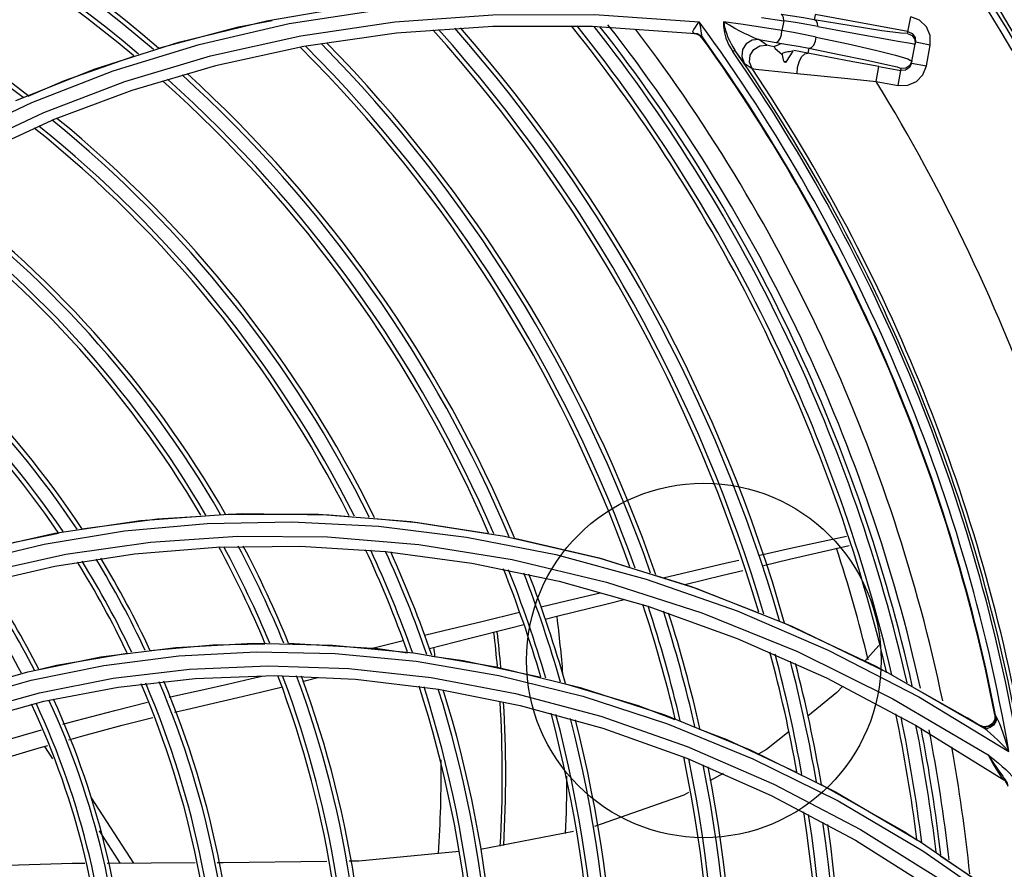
# Model space of a CAD drawing. Extents: x 40.7 to 137.4, y -250.8 to -221.5.
# Tile 122 of 256: x 56.6118 to 56.7228, y -230.5627 to -230.4668. Entities that reach past the tile are written whole.
import ezdxf

# ---------------------------------------------------------------- set-up
doc = ezdxf.new("R2010")
doc.units = 0
doc.header["$MEASUREMENT"] = 0
doc.layers.get('0').update_dxf_attribs({"linetype": 'CONTINUOUS'})
doc.layers.add('I-LIN_CHANADA', color=1, linetype='CONTINUOUS')

msp = doc.modelspace()

# ---------------------------------------------------------------- linework, layer by layer
at = {"color": 155}
for p, q in [((56.63963403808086, -230.4669538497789), (56.64998760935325, -230.4651982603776)), ((56.6766289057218, -230.4662466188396), (56.68843371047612, -230.4670627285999)), ((56.69545264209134, -230.4665861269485), (56.69798237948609, -230.4669514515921)), ((56.69798237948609, -230.4669514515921), (56.69775918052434, -230.4680576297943)), ((56.70149747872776, -230.4662826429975), (56.70139464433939, -230.4668454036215)), ((56.71198490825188, -230.4681809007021), (56.70150064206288, -230.4662653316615)), ((56.71194789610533, -230.4683834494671), (56.71229208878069, -230.4664998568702)), ((56.6651723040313, -230.46759381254), (56.65429921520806, -230.4683669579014)), ((56.67641448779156, -230.4675956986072), (56.6651723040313, -230.46759381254)), ((56.68800171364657, -230.4684173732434), (56.67641448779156, -230.4675956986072)), ((56.68822154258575, -230.4673618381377), (56.68843392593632, -230.4670605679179)), ((56.68853165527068, -230.4674338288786), (56.68843392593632, -230.4670605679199)), ((56.68860435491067, -230.4677749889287), (56.68853165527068, -230.4674338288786)), ((56.65429921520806, -230.4683669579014), (56.64385010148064, -230.46986759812)), ((56.68824435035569, -230.4684385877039), (56.68786210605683, -230.4683795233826)), ((56.6879622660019, -230.4684102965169), (56.68800171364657, -230.4684173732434)), ((56.68825043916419, -230.4684917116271), (56.68799889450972, -230.4684286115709)), ((56.68833294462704, -230.4685005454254), (56.68800160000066, -230.468417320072)), ((56.68878201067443, -230.4689100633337), (56.68886423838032, -230.4689190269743)), ((56.69607080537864, -230.4697192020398), (56.69517667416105, -230.469078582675)), ((56.71087150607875, -230.4692434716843), (56.71228511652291, -230.4694991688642)), ((56.71277552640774, -230.468852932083), (56.71281904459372, -230.4693888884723)), ((56.64385010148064, -230.46986759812), (56.63389084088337, -230.4720378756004)), ((56.69221079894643, -230.4704305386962), (56.69245335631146, -230.4702621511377)), ((56.69313072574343, -230.4712146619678), (56.69245335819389, -230.4702621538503)), ((56.69694522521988, -230.4698626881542), (56.6969248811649, -230.4699830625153)), ((56.69695535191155, -230.4700339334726), (56.6978097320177, -230.4707512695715)), ((56.70070492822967, -230.4706199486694), (56.69910312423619, -230.4703146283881)), ((56.70080591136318, -230.4700673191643), (56.70070492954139, -230.470619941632)), ((56.71228511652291, -230.4694991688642), (56.71278218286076, -230.4695906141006)), ((56.71238979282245, -230.4717379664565), (56.71281904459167, -230.4693888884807)), ((56.71450034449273, -230.4696961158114), (56.71281904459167, -230.4693888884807)), ((56.71407111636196, -230.4720450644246), (56.71450031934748, -230.4696962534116)), ((56.69779242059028, -230.4706807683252), (56.69779138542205, -230.470692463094)), ((56.69779138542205, -230.470692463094), (56.69780976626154, -230.4707512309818)), ((56.6978136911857, -230.4706393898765), (56.69779242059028, -230.4706807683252)), ((56.69780123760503, -230.4706679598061), (56.69780109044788, -230.4706639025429)), ((56.69799567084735, -230.4715164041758), (56.69780123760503, -230.4706679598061)), ((56.69781423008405, -230.4707246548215), (56.6978097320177, -230.4707512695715)), ((56.69829797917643, -230.471567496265), (56.69904213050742, -230.4703808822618)), ((56.71196996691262, -230.4712488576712), (56.71242933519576, -230.4715185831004)), ((56.61135706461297, -230.4759693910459), (56.62029878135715, -230.4723847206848)), ((56.63389084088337, -230.4720378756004), (56.62443345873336, -230.4748250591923)), ((56.69351188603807, -230.4717300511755), (56.69439179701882, -230.4723616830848)), ((56.69799567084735, -230.4715164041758), (56.69829797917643, -230.471567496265)), ((56.69809432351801, -230.4716095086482), (56.69817420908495, -230.471623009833)), ((56.70840049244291, -230.4738017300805), (56.70870766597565, -230.4721206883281)), ((56.70870766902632, -230.4721206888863), (56.71118235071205, -230.472572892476)), ((56.7108751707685, -230.4742539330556), (56.71122247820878, -230.4723532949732)), ((56.71171751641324, -230.4725293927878), (56.71118235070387, -230.4725728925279)), ((56.71175160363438, -230.4723120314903), (56.71122247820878, -230.4723532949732)), ((56.71215954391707, -230.472223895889), (56.71171751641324, -230.4725293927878)), ((56.71238979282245, -230.4717379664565), (56.71215954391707, -230.472223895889)), ((56.7123897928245, -230.4717379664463), (56.71407109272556, -230.4720451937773)), ((56.70840050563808, -230.4738017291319), (56.71087528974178, -230.4742539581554)), ((56.62443345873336, -230.4748250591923), (56.61546433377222, -230.4781882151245)), ((56.60685866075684, -230.4821557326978), (56.61546457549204, -230.4781888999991)), ((56.61574939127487, -230.5247654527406), (56.62540108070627, -230.5233279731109)), ((56.62540108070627, -230.5233279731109), (56.63532892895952, -230.5226070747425)), ((56.63532892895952, -230.5226070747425), (56.64550724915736, -230.5226362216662)), ((56.64550724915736, -230.5226362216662), (56.65590471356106, -230.5234503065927)), ((56.65590471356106, -230.5234503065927), (56.66648728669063, -230.5250851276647)), ((56.60639927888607, -230.5268875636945), (56.61574939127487, -230.5247654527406)), ((56.66217992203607, -230.5252013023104), (56.67226188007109, -230.5271835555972)), ((56.66648728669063, -230.5250851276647), (56.67721385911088, -230.5275763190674)), ((56.63398133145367, -230.5263270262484), (56.64341852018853, -230.5262311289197)), ((56.64341852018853, -230.5262311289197), (56.65306041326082, -230.526828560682)), ((56.65306041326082, -230.526828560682), (56.66277770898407, -230.5281327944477)), ((56.66733067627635, -230.5277440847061), (56.67798333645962, -230.5302942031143)), ((56.67226188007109, -230.5271835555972), (56.68245318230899, -230.5299502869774)), ((56.67721385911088, -230.5275763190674), (56.68803734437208, -230.5309584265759)), ((56.60706252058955, -230.5305015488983), (56.61576438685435, -230.5284908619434)), ((56.66277770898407, -230.5281327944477), (56.67262841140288, -230.5301745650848)), ((56.67262841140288, -230.5301745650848), (56.68262700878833, -230.532998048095)), ((56.67798333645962, -230.5302942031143), (56.68872755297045, -230.53373699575)), ((56.68245318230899, -230.5299502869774), (56.69271040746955, -230.5335299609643)), ((56.68262700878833, -230.532998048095), (56.69270893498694, -230.5366326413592)), ((56.68872755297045, -230.53373699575), (56.69951245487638, -230.5381048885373)), ((56.69807171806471, -230.5349052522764), (56.7083509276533, -230.5397838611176)), ((56.69270893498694, -230.5366326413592), (56.70279073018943, -230.541092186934)), ((56.6381267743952, -230.5371898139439), (56.64707224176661, -230.5373800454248)), ((56.64213004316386, -230.5372154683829), (56.64275729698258, -230.5372056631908)), ((56.64707224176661, -230.5373800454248), (56.65621759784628, -230.5382508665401)), ((56.70869386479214, -230.5374442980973), (56.70713025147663, -230.5392045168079)), ((56.61270693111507, -230.5403977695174), (56.6209258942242, -230.5387272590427)), ((56.65621759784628, -230.5382508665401), (56.66553595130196, -230.5398349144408)), ((56.69951245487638, -230.5381048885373), (56.71029293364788, -230.5434343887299)), ((56.7083509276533, -230.5397838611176), (56.70955219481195, -230.5404615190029)), ((56.60476932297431, -230.5426336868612), (56.61270693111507, -230.5403977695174)), ((56.63779241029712, -230.5411993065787), (56.63908883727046, -230.5408872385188)), ((56.64051544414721, -230.5408381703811), (56.64966281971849, -230.5412316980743)), ((56.64372189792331, -230.5414952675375), (56.64411104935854, -230.5413940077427)), ((56.64411104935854, -230.5413940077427), (56.64541186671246, -230.5410488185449)), ((56.64966281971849, -230.5412316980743), (56.65903060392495, -230.542362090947)), ((56.65821557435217, -230.5410595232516), (56.66770335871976, -230.5428414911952)), ((56.70279073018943, -230.541092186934), (56.71284184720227, -230.5464083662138)), ((56.70974554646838, -230.5405158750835), (56.72050488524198, -230.5467424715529)), ((56.61451349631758, -230.5437329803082), (56.62290632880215, -230.5421212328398)), ((56.63895050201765, -230.5427115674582), (56.64129807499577, -230.5421243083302)), ((56.65903060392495, -230.542362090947), (56.66824271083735, -230.5441872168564)), ((56.71241366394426, -230.542075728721), (56.71867130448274, -230.5456057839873)), ((56.71029293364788, -230.5434343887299), (56.7210131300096, -230.5497610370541)), ((56.71322285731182, -230.5432281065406), (56.72336354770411, -230.5493867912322)), ((56.60642309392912, -230.5459502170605), (56.61451349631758, -230.5437329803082)), ((56.66824271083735, -230.5441872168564), (56.67757286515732, -230.5467632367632)), ((56.68455897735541, -230.5452755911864), (56.69417963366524, -230.5491955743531)), ((56.71915263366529, -230.5459009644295), (56.71867132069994, -230.5456057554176)), ((56.72178502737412, -230.5452401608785), (56.72176353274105, -230.5457756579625)), ((56.72186194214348, -230.5452886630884), (56.72178504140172, -230.5452402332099)), ((56.72202333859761, -230.5455859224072), (56.72186191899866, -230.5452885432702)), ((56.67757286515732, -230.5467632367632), (56.6870363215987, -230.5501419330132)), ((56.68485079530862, -230.5462675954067), (56.69446989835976, -230.550202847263)), ((56.71284184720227, -230.5464083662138), (56.72279398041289, -230.5525945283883)), ((56.71962292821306, -230.5461915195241), (56.71915263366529, -230.5459009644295)), ((56.72010918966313, -230.5464941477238), (56.71962292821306, -230.5461915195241)), ((56.72066035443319, -230.546668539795), (56.72010918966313, -230.5464941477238)), ((56.7201207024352, -230.5465012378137), (56.72011018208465, -230.5464947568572)), ((56.72054108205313, -230.5466174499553), (56.72012832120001, -230.5464785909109)), ((56.61553970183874, -230.5502398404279), (56.61462178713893, -230.5488242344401)), ((56.68706590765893, -230.5488124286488), (56.69684570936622, -230.5530678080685)), ((56.6870363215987, -230.5501419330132), (56.69656093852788, -230.5543526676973)), ((56.7210131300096, -230.5497610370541), (56.72214868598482, -230.5506847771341)), ((56.72214868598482, -230.5506847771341), (56.72261762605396, -230.551077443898)), ((56.69113001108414, -230.551887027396), (56.68963142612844, -230.5527130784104)), ((56.70220472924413, -230.5531288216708), (56.71157030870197, -230.5584364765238)), ((56.61984455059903, -230.5546348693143), (56.62462237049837, -230.5620032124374)), ((56.69656093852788, -230.5543526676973), (56.70606429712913, -230.5594111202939)), ((56.62317288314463, -230.5620117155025), (56.62079440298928, -230.5583436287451)), ((56.67425229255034, -230.5584068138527), (56.66377292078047, -230.5604405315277)), ((56.71157030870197, -230.5584364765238), (56.71296533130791, -230.5593698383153)), ((56.70606429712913, -230.5594111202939), (56.71550742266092, -230.5653511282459)), ((56.71338232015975, -230.5595713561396), (56.72284437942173, -230.5660680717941)), ((56.71366412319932, -230.5606171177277), (56.72312122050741, -230.5671374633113)), ((56.71563249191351, -230.5611543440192), (56.72143512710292, -230.5650366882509)), ((56.63157151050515, -230.5619624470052), (56.62165691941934, -230.5620206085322))]:
    msp.add_line(p, q, dxfattribs=at)
for points in [[(56.56398976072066, -230.5141987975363), (56.56937235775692, -230.5076363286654), (56.57530477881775, -230.5013948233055), (56.58178722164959, -230.4955026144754), (56.5888211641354, -230.4899923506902), (56.59640437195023, -230.4849030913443), (56.60452496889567, -230.4802799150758), (56.61317262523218, -230.4761641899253), (56.6223415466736, -230.4725958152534), (56.63201953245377, -230.4696192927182), (56.64218761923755, -230.4672827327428), (56.65282005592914, -230.4656372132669), (56.66388515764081, -230.4647325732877), (56.67534457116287, -230.4646162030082)], [(56.61450053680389, -230.477325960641), (56.62365815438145, -230.4738248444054), (56.6333277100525, -230.47091858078), (56.64348869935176, -230.4686568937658), (56.65411465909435, -230.4670915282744), (56.66517389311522, -230.4662720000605), (56.6766289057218, -230.4662466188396)], [(56.62029878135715, -230.4723847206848), (56.62973112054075, -230.4693643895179), (56.63963403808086, -230.4669538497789)], [(56.62744381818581, -230.4700662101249), (56.63646699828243, -230.4676435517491), (56.64026179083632, -230.4669175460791)], [(56.69798230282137, -230.4669502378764), (56.69794155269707, -230.4666063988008), (56.69783775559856, -230.4663589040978), (56.69768328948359, -230.4662465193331)], [(56.70139461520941, -230.4668455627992), (56.70020289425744, -230.4666460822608), (56.69896425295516, -230.4664457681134), (56.69768332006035, -230.4662463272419)], [(56.70182925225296, -230.4676080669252), (56.70058629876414, -230.4673867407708), (56.69930223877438, -230.4671671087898), (56.69798230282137, -230.4669502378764)], [(56.70182912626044, -230.467608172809), (56.70176112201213, -230.4672349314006), (56.70160918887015, -230.4669719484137), (56.70139460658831, -230.4668453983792)], [(56.71194789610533, -230.4683834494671), (56.71116060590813, -230.4683594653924), (56.70904780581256, -230.4680792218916), (56.70559157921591, -230.4675424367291), (56.70139464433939, -230.4668454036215)], [(56.71450031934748, -230.4696962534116), (56.71448177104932, -230.4686157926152), (56.71405812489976, -230.4676406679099), (56.71329596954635, -230.4668994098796), (56.71229222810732, -230.466499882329)], [(56.68786210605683, -230.4683795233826), (56.68774901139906, -230.4683025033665), (56.6877328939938, -230.4681559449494), (56.68782655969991, -230.4679409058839)], [(56.68782655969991, -230.4679409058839), (56.68800386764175, -230.4676664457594), (56.68822154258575, -230.4673618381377)], [(56.68873628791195, -230.4685753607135), (56.68865886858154, -230.4680817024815), (56.68860435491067, -230.4677749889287)], [(56.69118624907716, -230.4670817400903), (56.69117676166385, -230.4672438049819), (56.69117364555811, -230.4674219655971), (56.69118088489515, -230.4676176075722), (56.69120006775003, -230.4678327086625), (56.69123337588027, -230.4680691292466), (56.69128364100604, -230.4683285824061), (56.69135437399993, -230.4686123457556), (56.69144980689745, -230.4689217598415), (56.69157557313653, -230.4692585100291), (56.69173853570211, -230.4696233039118), (56.6919470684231, -230.4700152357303), (56.69221084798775, -230.4704317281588)], [(56.69775918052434, -230.4680576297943), (56.69557247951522, -230.4677041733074), (56.69338137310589, -230.4673789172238), (56.69118624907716, -230.4670817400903)], [(56.69118640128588, -230.4670798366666), (56.6912347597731, -230.4673488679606), (56.69126587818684, -230.4675011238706), (56.69130351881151, -230.4676662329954), (56.69134868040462, -230.4678449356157), (56.69140271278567, -230.4680384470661), (56.69146736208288, -230.4682481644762), (56.69154462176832, -230.4684754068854), (56.69163676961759, -230.4687212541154), (56.69174643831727, -230.4689862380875), (56.69187672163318, -230.4692704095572), (56.6920329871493, -230.4695767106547), (56.69222338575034, -230.4699090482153), (56.6924533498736, -230.4702621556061)], [(56.69517684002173, -230.4690785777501), (56.69496449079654, -230.4690202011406), (56.69468792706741, -230.4689164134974), (56.69435873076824, -230.4687757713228), (56.69397835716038, -230.4685998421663), (56.69353944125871, -230.4683851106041), (56.69303404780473, -230.4681254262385), (56.69246641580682, -230.4678208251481), (56.69184455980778, -230.4674715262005), (56.69118640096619, -230.4670798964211)], [(56.69713199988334, -230.4693978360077), (56.69735688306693, -230.469300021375), (56.69756831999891, -230.468977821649), (56.69770831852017, -230.4685367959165), (56.69775899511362, -230.4680566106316)], [(56.70161279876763, -230.4687926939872), (56.70036954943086, -230.4685426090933), (56.69908327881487, -230.4682968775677), (56.69775916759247, -230.4680566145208)], [(56.70182925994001, -230.4676080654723), (56.70545547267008, -230.4682648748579), (56.71087150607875, -230.4692434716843)], [(56.68786219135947, -230.4683786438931), (56.68791546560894, -230.4683970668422), (56.6879622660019, -230.4684102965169)], [(56.68883115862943, -230.4688650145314), (56.68858492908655, -230.4686148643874), (56.68824435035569, -230.4684385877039)], [(56.68878201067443, -230.4689100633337), (56.68854576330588, -230.4686633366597), (56.68825043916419, -230.4684917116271)], [(56.68886423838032, -230.4689190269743), (56.68862813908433, -230.4686722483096), (56.68833294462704, -230.4685005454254)], [(56.68883115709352, -230.4688650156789), (56.68877523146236, -230.4687464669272), (56.68873628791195, -230.4685753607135)], [(56.68886423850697, -230.4689190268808), (56.68886154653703, -230.4689125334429), (56.6888501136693, -230.4688939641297), (56.68883115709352, -230.4688650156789)], [(56.69517667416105, -230.469078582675), (56.69439404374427, -230.469145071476), (56.69372426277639, -230.4695541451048), (56.693308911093, -230.4702158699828), (56.69323172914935, -230.4709968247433), (56.69351188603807, -230.4717300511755)], [(56.69517676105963, -230.4690788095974), (56.69582764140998, -230.4691824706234), (56.69647937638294, -230.4692888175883), (56.69713195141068, -230.4693978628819)], [(56.70080604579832, -230.4700672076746), (56.70110543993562, -230.4699915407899), (56.70138013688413, -230.4696925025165), (56.70155602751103, -230.4692677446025), (56.70161254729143, -230.4687929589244)], [(56.70161254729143, -230.4687929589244), (56.7052369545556, -230.4695592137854), (56.70832532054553, -230.4702576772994), (56.71058984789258, -230.4708262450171), (56.71196996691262, -230.4712488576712)], [(56.71194789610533, -230.4683834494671), (56.71244310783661, -230.4686218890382), (56.71274219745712, -230.4690653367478), (56.71278218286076, -230.4695906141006)], [(56.71198490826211, -230.4681809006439), (56.7124701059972, -230.4684108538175), (56.71277552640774, -230.468852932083)], [(56.69439179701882, -230.4723616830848), (56.69411642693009, -230.4716306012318), (56.69419633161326, -230.4708503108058), (56.69461557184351, -230.4701880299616), (56.69528847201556, -230.4697814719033), (56.69607080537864, -230.4697192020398)], [(56.6969366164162, -230.4699063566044), (56.69651567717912, -230.4698233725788), (56.69621902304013, -230.4697595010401), (56.69607089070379, -230.4697194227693)], [(56.69695535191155, -230.4700339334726), (56.69692405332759, -230.4699883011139), (56.69692443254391, -230.4699827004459)], [(56.69698667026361, -230.4698268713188), (56.69697486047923, -230.4698320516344), (56.69694473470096, -230.4698628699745)], [(56.69762617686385, -230.4695698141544), (56.6974481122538, -230.4696432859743), (56.69721140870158, -230.4697383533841), (56.69698670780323, -230.4698268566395)], [(56.69713195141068, -230.4693978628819), (56.6984004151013, -230.4696180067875), (56.69962660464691, -230.4698417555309), (56.70080594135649, -230.4700673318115)], [(56.70080591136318, -230.4700673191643), (56.70422652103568, -230.470745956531), (56.70718589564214, -230.4713556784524), (56.70939052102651, -230.4718379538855), (56.7107531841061, -230.4721737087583), (56.71122247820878, -230.4723532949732)], [(56.61275242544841, -230.4754581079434), (56.61683319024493, -230.4736858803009), (56.62466643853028, -230.4709511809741)], [(56.69351205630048, -230.4717306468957), (56.69345905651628, -230.471666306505), (56.6933338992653, -230.471496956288), (56.69313072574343, -230.4712146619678)], [(56.69902413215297, -230.4703695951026), (56.69891531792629, -230.470402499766), (56.69877736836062, -230.4704298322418), (56.69861740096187, -230.470453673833), (56.69844296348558, -230.4704768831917), (56.6982707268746, -230.4705006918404), (56.69811052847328, -230.4705274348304), (56.69797615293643, -230.4705588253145), (56.69787704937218, -230.4705950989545), (56.6978136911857, -230.4706393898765)], [(56.6994793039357, -230.472897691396), (56.69951631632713, -230.4722306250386), (56.69969381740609, -230.4715774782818), (56.69998290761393, -230.4710401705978), (56.70033841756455, -230.470702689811), (56.70070492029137, -230.4706199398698)], [(56.70870766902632, -230.4721206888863), (56.70577607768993, -230.471580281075), (56.70302268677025, -230.471063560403), (56.70070492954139, -230.470619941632)], [(56.69439179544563, -230.4723619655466), (56.69481635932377, -230.472423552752), (56.69586604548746, -230.4725339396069), (56.69735598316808, -230.4726810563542), (56.69947939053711, -230.4728976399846)], [(56.71087528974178, -230.4742539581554), (56.71195548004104, -230.4742352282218), (56.71293053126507, -230.4738114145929), (56.71367165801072, -230.473049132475), (56.71407111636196, -230.4720450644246)], [(56.71242976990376, -230.4715191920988), (56.71218820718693, -230.4720178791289), (56.71175160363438, -230.4723120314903)], [(56.69947939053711, -230.4728976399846), (56.7021530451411, -230.4731751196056), (56.70521774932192, -230.473485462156), (56.70840049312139, -230.4738017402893)], [(56.56543502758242, -230.5149228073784), (56.57078807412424, -230.5084335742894), (56.57669871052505, -230.5022547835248), (56.58316711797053, -230.4964186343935), (56.59019082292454, -230.4909641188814), (56.5977617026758, -230.4859352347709), (56.60586734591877, -230.4813759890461), (56.61450053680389, -230.477325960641)], [(56.58918647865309, -230.5339812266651), (56.5973220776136, -230.5307615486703), (56.60578864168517, -230.5280921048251), (56.61456427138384, -230.5259988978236), (56.62362448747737, -230.5245110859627), (56.63294117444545, -230.5236582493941), (56.64248968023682, -230.5234692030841)], [(56.61880555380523, -230.5242560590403), (56.62733469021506, -230.5231281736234), (56.63224469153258, -230.5228370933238)], [(56.63501879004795, -230.5226726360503), (56.63690003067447, -230.5225611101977), (56.64669339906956, -230.5226888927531), (56.64895625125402, -230.5228822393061)], [(56.64248968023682, -230.5234692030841), (56.65224512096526, -230.523973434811), (56.66217992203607, -230.5252013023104)], [(56.65181778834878, -230.5231267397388), (56.65668526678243, -230.5235426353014), (56.66467338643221, -230.5248096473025)], [(56.60588756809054, -230.5271028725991), (56.6089812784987, -230.5262271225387), (56.61615449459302, -230.5247453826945)], [(56.59022556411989, -230.5352613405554), (56.59878450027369, -230.5319330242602), (56.60771745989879, -230.529216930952), (56.61698841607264, -230.5271492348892), (56.62656038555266, -230.5257659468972), (56.63640748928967, -230.5250995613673), (56.64650611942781, -230.5251834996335)], [(56.64650611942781, -230.5251834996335), (56.65682430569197, -230.5260528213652), (56.66733067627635, -230.5277440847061)], [(56.66759260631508, -230.5253283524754), (56.67713935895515, -230.5275554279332), (56.68059277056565, -230.5286268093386)], [(56.69527284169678, -230.5272565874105), (56.69872928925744, -230.5264702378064), (56.70505076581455, -230.5251005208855)], [(56.61576438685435, -230.5284908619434), (56.62474310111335, -230.5270900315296), (56.63398133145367, -230.5263270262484)], [(56.69569373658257, -230.5284052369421), (56.69863729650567, -230.5277023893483), (56.70536625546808, -230.5261694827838)], [(56.68434823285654, -230.5297918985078), (56.68499531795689, -230.5296380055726), (56.69151918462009, -230.5281105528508), (56.69291677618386, -230.5277925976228)], [(56.68680618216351, -230.5305544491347), (56.69108303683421, -230.5295061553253), (56.69336068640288, -230.5289623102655)], [(56.68352749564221, -230.5295372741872), (56.68752226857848, -230.5307766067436), (56.6951181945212, -230.5337417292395)], [(56.68803734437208, -230.5309584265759), (56.69890101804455, -230.5352622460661), (56.70974554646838, -230.5405158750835)], [(56.67059542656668, -230.533090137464), (56.67358206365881, -230.53236636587), (56.67725955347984, -230.5314823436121)], [(56.67107010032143, -230.534473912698), (56.67238740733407, -230.534141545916), (56.67806666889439, -230.5327172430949), (56.67996366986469, -230.5322459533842)], [(56.69271040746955, -230.5335299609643), (56.70298497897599, -230.5379485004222), (56.71322285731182, -230.5432281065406)], [(56.65746155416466, -230.5362819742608), (56.65963855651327, -230.535751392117), (56.66391594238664, -230.5347125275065), (56.66818057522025, -230.5336756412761)], [(56.65802544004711, -230.5377642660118), (56.66240231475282, -230.5366613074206), (56.66717798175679, -230.5354559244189), (56.66866667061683, -230.535080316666)], [(56.6515384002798, -230.5377433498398), (56.65204430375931, -230.537615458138), (56.65505247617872, -230.5368714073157)], [(56.6209258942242, -230.5387272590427), (56.62940531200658, -230.5376487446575), (56.6381267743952, -230.5371898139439)], [(56.62648695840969, -230.5380058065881), (56.63355836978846, -230.5373494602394), (56.63945643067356, -230.5372572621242)], [(56.64275729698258, -230.5372056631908), (56.6521863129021, -230.5377830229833), (56.65552286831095, -230.538245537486)], [(56.59755584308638, -230.5463558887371), (56.60516315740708, -230.5435859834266), (56.61307804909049, -230.5413534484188), (56.62128408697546, -230.5396836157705), (56.62974985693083, -230.5386064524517), (56.63845940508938, -230.5381494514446), (56.64739331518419, -230.538342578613)], [(56.61396691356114, -230.5401617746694), (56.6159460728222, -230.5396635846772), (56.62391385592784, -230.5382995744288)], [(56.64739331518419, -230.538342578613), (56.65652843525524, -230.5392175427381), (56.66583840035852, -230.5408074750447)], [(56.65826834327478, -230.5386261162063), (56.66181853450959, -230.5391182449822), (56.6705680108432, -230.541020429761)], [(56.59830077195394, -230.5477671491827), (56.60599986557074, -230.5449859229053), (56.61401008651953, -230.5427638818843), (56.6223253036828, -230.541124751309), (56.63093303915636, -230.5400997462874), (56.6398073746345, -230.5397241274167), (56.64891059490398, -230.5400327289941), (56.65821557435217, -230.5410595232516)], [(56.66553595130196, -230.5398349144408), (56.67499584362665, -230.5421655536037), (56.68455897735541, -230.5452755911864)], [(56.62290632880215, -230.5421212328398), (56.63158092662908, -230.5411454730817), (56.64051544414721, -230.5408381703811)], [(56.62866221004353, -230.5432725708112), (56.62963853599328, -230.5430441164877), (56.63256008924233, -230.5423879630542), (56.63523832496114, -230.5417874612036), (56.63779241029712, -230.5411993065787)], [(56.66583840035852, -230.5408074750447), (56.67529169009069, -230.5431462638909), (56.68485079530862, -230.5462675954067)], [(56.67333973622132, -230.541762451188), (56.68154845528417, -230.5442127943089), (56.68569854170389, -230.545802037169)], [(56.70460228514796, -230.5420503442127), (56.70397589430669, -230.5427554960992), (56.70070136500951, -230.545406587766)], [(56.62924615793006, -230.544974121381), (56.63061949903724, -230.5446472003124), (56.63366783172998, -230.5439483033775), (56.63640552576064, -230.5433177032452), (56.63895050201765, -230.5427115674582)], [(56.66770335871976, -230.5428414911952), (56.67733602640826, -230.5454147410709), (56.68706590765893, -230.5488124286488)], [(56.61667077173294, -230.5463133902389), (56.61818910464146, -230.5459005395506), (56.62250909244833, -230.5447690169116), (56.62621977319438, -230.5438456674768)], [(56.6173390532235, -230.5480655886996), (56.61891420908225, -230.5476258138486), (56.62334769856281, -230.5464383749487), (56.62682129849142, -230.5455575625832)], [(56.72202329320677, -230.5455858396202), (56.72188636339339, -230.5460225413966), (56.72162625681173, -230.5464104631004), (56.72127106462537, -230.5467003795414), (56.72086942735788, -230.546828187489), (56.72050487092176, -230.5467420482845)], [(56.72176353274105, -230.5457756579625), (56.72150596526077, -230.5462416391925), (56.72106837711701, -230.5465429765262), (56.72054108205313, -230.5466174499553)], [(56.72186194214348, -230.5452886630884), (56.72184717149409, -230.5457978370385), (56.72162248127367, -230.5462432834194), (56.72120844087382, -230.5465640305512), (56.72066035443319, -230.546668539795)], [(56.72336463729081, -230.5493860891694), (56.72301141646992, -230.5482261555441), (56.72267727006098, -230.547226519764), (56.72232709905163, -230.5462758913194), (56.72202333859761, -230.5455859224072)], [(56.60484262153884, -230.5496808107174), (56.60560237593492, -230.5494500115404), (56.60930464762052, -230.5483614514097), (56.61361890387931, -230.5471432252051), (56.61426873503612, -230.5469665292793)], [(56.68848524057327, -230.546869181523), (56.69155603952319, -230.5480451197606), (56.69943297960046, -230.5517621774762)], [(56.7233646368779, -230.5493860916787), (56.72275751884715, -230.5487529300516), (56.72216759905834, -230.5481691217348), (56.72167485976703, -230.547706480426), (56.72129958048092, -230.5473703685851), (56.72090732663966, -230.5470401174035), (56.72050482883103, -230.5467420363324)], [(56.6985639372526, -230.5471370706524), (56.69603975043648, -230.5491806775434), (56.6951461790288, -230.5496732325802)], [(56.60558336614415, -230.5514797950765), (56.60630536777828, -230.5512601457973), (56.60997046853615, -230.5501667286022), (56.61427011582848, -230.5489224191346), (56.61495403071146, -230.5487314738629)], [(56.69417963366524, -230.5491955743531), (56.70380646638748, -230.5539530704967), (56.71338232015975, -230.5595713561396)], [(56.69446989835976, -230.550202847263), (56.70409323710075, -230.5549781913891), (56.71366412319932, -230.5606171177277)], [(56.7210141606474, -230.5497604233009), (56.72127548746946, -230.5502525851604), (56.72153502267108, -230.5507155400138), (56.72177970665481, -230.5511279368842), (56.72199355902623, -230.5514829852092), (56.72217586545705, -230.5517826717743), (56.72234160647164, -230.5520315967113), (56.72248756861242, -230.5522362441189), (56.72261205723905, -230.5524001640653), (56.72271502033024, -230.552522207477), (56.72279402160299, -230.5525946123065)], [(56.72101416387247, -230.5497603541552), (56.72134096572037, -230.5502727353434), (56.72163004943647, -230.5507079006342), (56.72188607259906, -230.5510826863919)], [(56.72188607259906, -230.5510826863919), (56.72211416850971, -230.5514099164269), (56.72231802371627, -230.5516980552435), (56.72266493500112, -230.5521833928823)], [(56.72261762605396, -230.551077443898), (56.72303040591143, -230.5514432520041), (56.72339010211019, -230.5517938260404), (56.72369353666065, -230.552140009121), (56.723930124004, -230.5524876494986)], [(56.72266493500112, -230.5521833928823), (56.72281225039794, -230.5523918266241), (56.72294368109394, -230.5525852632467), (56.72305798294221, -230.5527694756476), (56.7231521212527, -230.5529502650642), (56.72322190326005, -230.5531312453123)], [(56.69684570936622, -230.5530678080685), (56.70661865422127, -230.5582107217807), (56.7163176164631, -230.5642646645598)], [(56.68722920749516, -230.554037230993), (56.68671175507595, -230.5543224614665), (56.67662494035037, -230.5578382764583)], [(56.66136186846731, -230.5606781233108), (56.6500364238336, -230.5617473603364), (56.64895949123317, -230.5617612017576)], [(56.61913953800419, -230.5620353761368), (56.61769502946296, -230.5620438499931), (56.60920720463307, -230.5622947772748)], [(56.64644789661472, -230.5617934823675), (56.6347542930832, -230.5619437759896), (56.63407689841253, -230.5619477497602)]]:
    msp.add_lwpolyline(points, dxfattribs=at)
at = {"color": 6, "linetype": 'Continuous'}
for radius, start, end in [(0.2240439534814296, 29.58632598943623, 68.10195673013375), (0.2233113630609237, 29.58905606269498, 68.10201367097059), (0.2244575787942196, 30.23500517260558, 64.84730706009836)]:
    msp.add_arc((56.53067698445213, -230.5825701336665), radius, start, end, dxfattribs=at)
at = {"color": 155}
for centre, radius, start, end in [((56.53067698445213, -230.5825701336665), 0.147914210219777, 49.43557972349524, 77.76029321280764), ((56.53067698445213, -230.5825701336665), 0.1484148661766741, 49.31201705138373, 77.64013455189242), ((56.53067698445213, -230.5825701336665), 0.1464491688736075, 49.79635647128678, 78.1109297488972), ((56.53067698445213, -230.5825701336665), 0.145948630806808, 49.91932144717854, 78.23036839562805), ((56.53067698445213, -230.5825701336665), 0.1344852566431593, 52.69120008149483, 80.91186813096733), ((56.53067698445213, -230.5825701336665), 0.1349859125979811, 52.57203353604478, 80.79705221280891), ((56.53067698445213, -230.5825701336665), 0.1715857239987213, 16.55870982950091, 41.89807055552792), ((56.53067698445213, -230.5825701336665), 0.1720862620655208, 16.4242077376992, 41.77052268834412), ((56.53067698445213, -230.5825701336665), 0.1735513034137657, 16.03009911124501, 41.39644157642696), ((56.53067698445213, -230.5825701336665), 0.174051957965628, 15.89529432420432, 41.26836951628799), ((56.53067698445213, -230.5825701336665), 0.1837938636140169, 13.25653966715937, 38.75024428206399), ((56.53067698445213, -230.5825701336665), 0.1842944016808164, 13.12020711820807, 38.61961166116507), ((56.53067698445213, -230.5825701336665), 0.1857594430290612, 12.7207677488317, 38.23659648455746), ((56.53067698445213, -230.5825701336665), 0.186260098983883, 12.58415108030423, 38.10550360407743), ((56.53067698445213, -230.5825701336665), 0.1871111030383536, 12.44180571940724, 37.9878198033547), ((56.53067698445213, -230.5825701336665), 0.1892692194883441, 11.85978202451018, 37.29144038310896), ((56.53067698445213, -230.5825701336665), 0.1955225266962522, 9.771295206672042, 36.21109889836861), ((56.53067698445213, -230.5825701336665), 0.1947198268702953, 11.04677700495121, 35.71196873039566), ((56.53067698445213, -230.5825701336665), 0.1947860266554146, 11.03436148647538, 35.71428842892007), ((56.53067698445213, -230.5825701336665), 0.1593775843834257, 19.81475983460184, 44.96510293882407), ((56.53067698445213, -230.5825701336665), 0.1598781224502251, 19.68220640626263, 44.84109373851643), ((56.53067698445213, -230.5825701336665), 0.16134316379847, 19.29377333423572, 44.47725132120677), ((56.53067698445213, -230.5825701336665), 0.1618438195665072, 19.16089808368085, 44.35263780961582), ((56.53067698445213, -230.5825701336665), 0.1969382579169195, 9.702818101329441, 34.76905563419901), ((56.53067698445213, -230.5825701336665), 0.1966411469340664, 9.702832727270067, 34.76876374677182), ((56.53067698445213, -230.5825701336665), 0.1973534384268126, 9.847901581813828, 33.94734579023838), ((56.69811466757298, -230.4714891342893), 0.000122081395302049, 192.908940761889, 260.4072851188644), ((56.69819455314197, -230.4715026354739), 0.000122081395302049, 260.4072851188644, 327.9056294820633), ((56.53067698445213, -230.5825701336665), 0.1464491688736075, 23.20927202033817, 48.11092975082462), ((56.53067698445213, -230.5825701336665), 0.147914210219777, 22.82751340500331, 47.7602932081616), ((56.53067698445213, -230.5825701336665), 0.1484148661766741, 22.69690694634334, 47.64013455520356), ((56.53067698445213, -230.5825701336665), 0.145948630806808, 23.33953352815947, 48.23036840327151), ((56.53067698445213, -230.5825701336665), 0.2083655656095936, 7.309136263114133, 31.46700977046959), ((56.53067698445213, -230.5825701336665), 0.1349859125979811, 26.16992858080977, 50.79705221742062), ((56.53067698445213, -230.5825701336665), 0.1325196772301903, 26.80049107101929, 51.36049276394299), ((56.53067698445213, -230.5825701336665), 0.1330202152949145, 26.67269163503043, 51.24657312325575), ((56.53067698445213, -230.5825701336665), 0.1344852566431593, 26.29809965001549, 50.9118603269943), ((56.53067698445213, -230.5825701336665), 0.1198354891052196, 30.00661670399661, 54.16570896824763), ((56.53067698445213, -230.5825701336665), 0.1203361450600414, 29.88131431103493, 54.05821382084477), ((56.53067698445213, -230.5825701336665), 0.1178699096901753, 30.49766457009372, 54.58504913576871), ((56.53067698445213, -230.5825701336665), 0.1183704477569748, 30.37276595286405, 54.47868582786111), ((56.53067698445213, -230.5825701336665), 0.1051857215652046, 33.62732563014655, 57.17353970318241), ((56.53067698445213, -230.5825701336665), 0.1056863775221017, 33.50515741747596, 57.07564870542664), ((56.53067698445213, -230.5825701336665), 0.1032201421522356, 34.10596132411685, 57.55418710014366), ((56.53067698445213, -230.5825701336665), 0.1037206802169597, 33.98423994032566, 57.45782846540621), ((56.53067698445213, -230.5825701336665), 0.1178699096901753, 22.65120919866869, 28.50712520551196), ((56.53067698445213, -230.5825701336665), 0.1183704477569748, 22.55084089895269, 28.38851258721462), ((56.53067698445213, -230.5825701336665), 0.1198354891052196, 22.25505498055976, 28.04039985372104), ((56.53067698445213, -230.5825701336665), 0.1203361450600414, 22.15331455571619, 27.92113887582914), ((56.53067698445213, -230.5825701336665), 0.1325196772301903, 19.57896746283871, 24.97045796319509), ((56.53067698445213, -230.5825701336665), 0.1330202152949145, 19.46950217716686, 24.84737985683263), ((56.53067698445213, -230.5825701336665), 0.1344852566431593, 19.1475749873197, 24.48636003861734), ((56.53067698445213, -230.5825701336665), 0.1349859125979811, 19.03706434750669, 24.36273312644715), ((56.53067698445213, -230.5825701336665), 0.182110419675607, 13.82769046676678, 17.94479031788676), ((56.53067698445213, -230.5825701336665), 0.1032201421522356, 25.4126279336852, 31.89906095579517), ((56.53067698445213, -230.5825701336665), 0.1037206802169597, 25.32454738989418, 31.78591077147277), ((56.53067698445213, -230.5825701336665), 0.1051857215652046, 25.06394628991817, 31.45354684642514), ((56.53067698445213, -230.5825701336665), 0.1056863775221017, 24.9739682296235, 31.33958752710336), ((56.53067698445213, -230.5825701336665), 0.145948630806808, 16.55473183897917, 21.62217000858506), ((56.53067698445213, -230.5825701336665), 0.1464491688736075, 16.43874721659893, 21.49560005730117), ((56.53067698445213, -230.5825701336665), 0.09347823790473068, 27.01949159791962, 34.05681936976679), ((56.53067698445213, -230.5825701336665), 0.147914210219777, 16.09803865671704, 21.12445616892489), ((56.53067698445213, -230.5825701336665), 0.1484148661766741, 15.98121035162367, 20.99741302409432), ((56.53067698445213, -230.5825701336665), 0.09151254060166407, 27.31602511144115, 34.48099481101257), ((56.53067698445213, -230.5825701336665), 0.09297758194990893, 27.0959739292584, 34.16522165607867), ((56.53067698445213, -230.5825701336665), 0.1593775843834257, 13.37205002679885, 18.18598725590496), ((56.53067698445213, -230.5825701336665), 0.1598781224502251, 13.25075341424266, 18.05635467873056), ((56.53067698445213, -230.5825701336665), 0.16134316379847, 12.89471328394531, 17.67632800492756), ((56.52907981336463, -230.5520942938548), 0.1444390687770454, 4.541133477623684, 7.122765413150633), ((56.53067698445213, -230.5825701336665), 0.1618438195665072, 12.77271952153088, 17.54627692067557), ((56.52907981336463, -230.5520942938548), 0.1375331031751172, 5.082292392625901, 6.771178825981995), ((56.52907981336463, -230.5520942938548), 0.1371501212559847, 5.139810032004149, 6.749974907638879), ((56.52907981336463, -230.5520942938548), 0.1302441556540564, 5.929834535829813, 6.365644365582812), ((56.53067698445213, -230.5825701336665), 0.1715857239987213, 10.3648832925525, 14.99459662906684), ((56.53067698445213, -230.5825701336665), 0.1720862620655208, 10.23953315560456, 14.86247533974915), ((56.53067698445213, -230.5825701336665), 0.1735513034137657, 9.871776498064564, 14.47522399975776), ((56.53067698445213, -230.5825701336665), 0.174051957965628, 9.745829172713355, 14.34272487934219), ((56.53067698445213, -230.5825701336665), 0.1178699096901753, 356.5366480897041, 20.73406599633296), ((56.53067698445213, -230.5825701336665), 0.1183704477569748, 356.4242084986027, 20.63962762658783), ((56.53067698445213, -230.5825701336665), 0.1198354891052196, 356.0938046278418, 20.36083815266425), ((56.53067698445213, -230.5825701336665), 0.1203361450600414, 355.9804743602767, 20.26478374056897), ((56.53067698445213, -230.5825701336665), 0.1032201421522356, 359.7157475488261, 23.28938229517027), ((56.53067698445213, -230.5825701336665), 0.1037206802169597, 359.6110418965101, 23.20953993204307), ((56.53067698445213, -230.5825701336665), 0.1051857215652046, 359.3028591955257, 22.9725011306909), ((56.53067698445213, -230.5825701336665), 0.1056863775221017, 359.1969833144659, 22.89039059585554), ((56.53067698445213, -230.5825701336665), 0.1325196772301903, 353.1573979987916, 17.81209408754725), ((56.53067698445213, -230.5825701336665), 0.1330202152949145, 353.038943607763, 17.70701379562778), ((56.53067698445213, -230.5825701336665), 0.1344852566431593, 352.6912000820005, 17.39766077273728), ((56.53067698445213, -230.5825701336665), 0.1349859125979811, 352.5720335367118, 17.29137909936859), ((56.53067698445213, -230.5825701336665), 0.09297758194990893, 1.785985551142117, 24.780213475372), ((56.53067698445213, -230.5825701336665), 0.09347823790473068, 1.688294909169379, 24.71432248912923), ((56.53067698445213, -230.5825701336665), 0.09101200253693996, 2.165780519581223, 25.03117976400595), ((56.53067698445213, -230.5825701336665), 0.09151254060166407, 2.069650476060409, 24.96846878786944), ((56.52907981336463, -230.5520942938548), 0.1371501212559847, 356.6705146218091, 3.490836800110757), ((56.52907981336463, -230.5520942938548), 0.1375331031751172, 356.7120883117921, 3.448075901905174), ((56.53067698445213, -230.5825701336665), 0.145948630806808, 349.9193214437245, 14.891864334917), ((56.53067698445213, -230.5825701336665), 0.1464491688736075, 349.7963564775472, 14.77926434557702), ((56.53067698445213, -230.5825701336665), 0.147914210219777, 349.4355797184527, 14.44827881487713), ((56.53067698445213, -230.5825701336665), 0.1484148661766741, 349.3120170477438, 14.33471210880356), ((56.53067698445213, -230.5825701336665), 0.1837938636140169, 7.265739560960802, 11.74531512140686), ((56.53067698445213, -230.5825701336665), 0.1842944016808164, 7.136901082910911, 11.61093758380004), ((56.53067698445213, -230.5825701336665), 0.1857594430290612, 6.759050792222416, 11.21713417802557), ((56.53067698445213, -230.5825701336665), 0.186260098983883, 6.629694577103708, 11.08241336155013), ((56.53067698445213, -230.5825701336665), 0.1871111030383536, 6.429165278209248, 10.97048008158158), ((56.53067698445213, -230.5825701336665), 0.1892692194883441, 5.877632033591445, 10.25931868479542), ((56.53067698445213, -230.5825701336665), 0.1593775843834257, 346.5695976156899, 11.79000477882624), ((56.53067698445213, -230.5825701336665), 0.1598781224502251, 346.4428113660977, 11.67135731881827), ((56.52907981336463, -230.5520942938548), 0.1302441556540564, 356.1235950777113, 0.7693550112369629), ((56.53067698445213, -230.5825701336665), 0.16134316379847, 346.0709753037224, 11.32293630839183), ((56.53067698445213, -230.5825701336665), 0.1618438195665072, 345.9436763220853, 11.20350069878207), ((56.52907981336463, -230.5520942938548), 0.1444390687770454, 357.3988116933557, 359.9659142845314), ((56.72218216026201, -230.5535071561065), 0.001098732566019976, 8.65497861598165, 56.15979343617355), ((56.53067698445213, -230.5825701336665), 0.1715857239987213, 343.4411825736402, 8.841255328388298), ((56.53067698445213, -230.5825701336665), 0.1720862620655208, 343.3113783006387, 8.718045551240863), ((56.53067698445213, -230.5825701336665), 0.1735513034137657, 342.9307999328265, 8.356449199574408), ((56.53067698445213, -230.5825701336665), 0.174051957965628, 342.8005442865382, 8.232572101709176)]:
    msp.add_arc(centre, radius, start, end, dxfattribs=at)
at = {"layer": 'I-LIN_CHANADA'}
msp.add_circle((56.68895269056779, -230.5391162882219), 0.02, dxfattribs=at)

doc.saveas('drawing.dxf')
